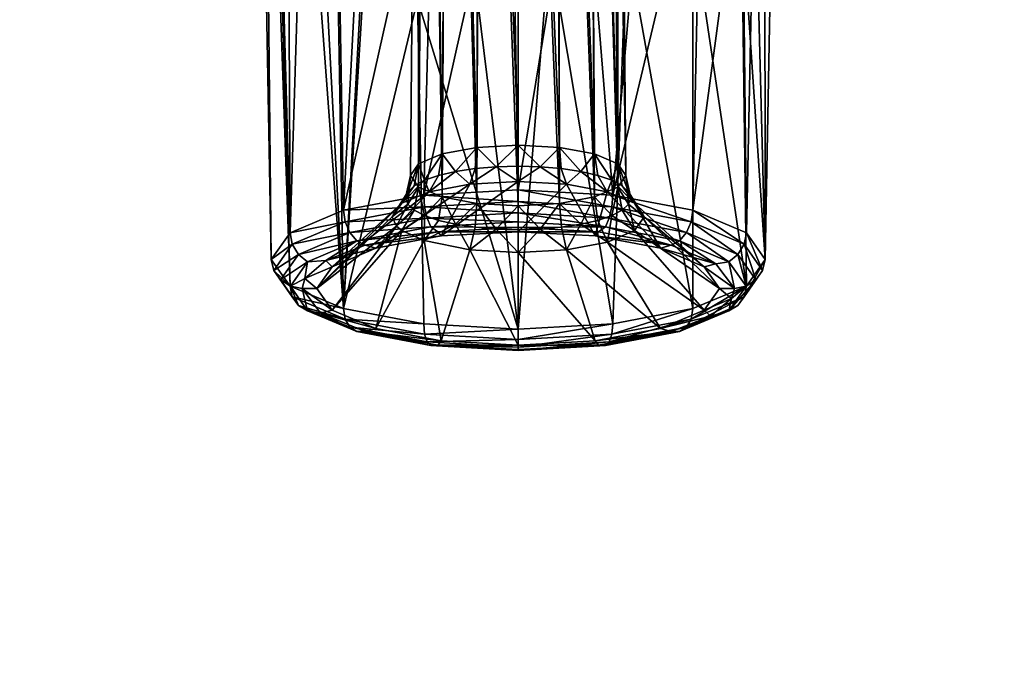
# Model space of a CAD drawing. Header units: metres. Extents: x -900 to 900, y -400 to 400.
# Tile 116 of 253: x 66 to 82, y -362 to -352. Entities that reach past the tile are written whole.
import ezdxf

# ---------------------------------------------------------------- set-up
doc = ezdxf.new("R2010")
doc.units = ezdxf.units.M

msp = doc.modelspace()

# ---------------------------------------------------------------- linework, layer by layer
at = {"layer": 'top'}
for points in [[(0.734328, -339.827301, -29.544678), (0.734328, -389.60788, -0.803848), (699.821045, -339.827301, -29.544678)], [(0.734328, -389.60788, -0.803848), (700.734314, -389.60788, -0.803848), (699.821045, -339.827301, -29.544678)], [(700.734314, -391.111328, -3.399924), (0.734328, -341.327301, -32.142754), (699.821045, -341.327301, -32.142754)], [(700.734314, -391.111328, -3.399924), (0.734328, -391.111328, -3.399924), (0.734328, -341.327301, -32.142754)]]:
    msp.add_3dface(points, dxfattribs=at)
at = {"layer": 'top012'}
for points in [[(69.828117, -337.38678, -94.910889), (70.476173, -337.137848, -95.757339), (69.911819, -355.303955, -99.587593)], [(69.911819, -355.303955, -99.587593), (70.476173, -337.137848, -95.757339), (70.780769, -354.937012, -100.835228)], [(70.476173, -337.137848, -95.757339), (71.115265, -348.567719, -99.423897), (70.780769, -354.937012, -100.835228)], [(69.421951, -337.673615, -93.9356), (69.828117, -337.38678, -94.910889), (69.911819, -355.303955, -99.587593)], [(73.615273, -353.880707, -99.393036), (73.615265, -337.528564, -94.428764), (73.002968, -337.562927, -94.31192)], [(73.615273, -353.880707, -99.393036), (74.284569, -353.918243, -99.265366), (73.615265, -337.528564, -94.428764)], [(74.284569, -353.918243, -99.265366), (74.227554, -337.562927, -94.31192), (73.615265, -337.528564, -94.428764)], [(69.283615, -337.980011, -92.893768), (69.421951, -337.673615, -93.9356), (69.606689, -355.736755, -98.115898)], [(69.421951, -337.673615, -93.9356), (69.911819, -355.303955, -99.587593), (69.606689, -355.736755, -98.115898)], [(72.378525, -354.025208, -98.901695), (72.483894, -337.660797, -93.979172), (72.137054, -337.807251, -93.481186)], [(72.378525, -354.025208, -98.901695), (72.945999, -353.918243, -99.265366), (72.483894, -337.660797, -93.979172)], [(72.945999, -353.918243, -99.265366), (73.002968, -337.562927, -94.31192), (72.483894, -337.660797, -93.979172)], [(72.945999, -353.918243, -99.265366), (73.615273, -353.880707, -99.393036), (73.002968, -337.562927, -94.31192)], [(74.284569, -353.918243, -99.265366), (74.851997, -354.025208, -98.901657), (74.227554, -337.562927, -94.31192)], [(74.851997, -354.025208, -98.901657), (74.746635, -337.660797, -93.979172), (74.227554, -337.562927, -94.31192)], [(74.851997, -354.025208, -98.901657), (75.231148, -354.185303, -98.3573), (74.746635, -337.660797, -93.979172)], [(75.231148, -354.185303, -98.3573), (75.093468, -337.807251, -93.481186), (74.746635, -337.660797, -93.979172)], [(71.999313, -354.185303, -98.35733), (72.137054, -337.807251, -93.481186), (72.015266, -337.980011, -92.893768)], [(71.999313, -354.185303, -98.35733), (72.378525, -354.025208, -98.901695), (72.137054, -337.807251, -93.481186)], [(75.215263, -337.980011, -92.893768), (75.093468, -337.807251, -93.481186), (75.231148, -354.185303, -98.3573)], [(69.606689, -355.736755, -98.115898), (69.911819, -356.169586, -96.644211), (69.283615, -337.980011, -92.893768)], [(69.911819, -356.169586, -96.644211), (69.421951, -338.286407, -91.851936), (69.283615, -337.980011, -92.893768)], [(71.866135, -354.374146, -97.715164), (71.999313, -354.185303, -98.35733), (72.015266, -337.980011, -92.893768)], [(71.866135, -354.374146, -97.715164), (72.015266, -337.980011, -92.893768), (71.999382, -354.563019, -97.07299)], [(72.015266, -337.980011, -92.893768), (72.137054, -338.152771, -92.306351), (71.999382, -354.563019, -97.07299)], [(75.093468, -338.152771, -92.306351), (75.215263, -337.980011, -92.893768), (75.364388, -354.374146, -97.715164)], [(75.364388, -354.374146, -97.715164), (75.215263, -337.980011, -92.893768), (75.231148, -354.185303, -98.3573)], [(71.999382, -354.563019, -97.07299), (72.137054, -338.152771, -92.306351), (72.378647, -354.723053, -96.52877)], [(72.137054, -338.152771, -92.306351), (72.483894, -338.299225, -91.808365), (72.378647, -354.723053, -96.52877)], [(74.746635, -338.299225, -91.808365), (75.093468, -338.152771, -92.306351), (75.231232, -354.563019, -97.072983)], [(75.231232, -354.563019, -97.072983), (75.093468, -338.152771, -92.306351), (75.364388, -354.374146, -97.715164)], [(69.911819, -356.169586, -96.644211), (70.780769, -356.536499, -95.396568), (69.421951, -338.286407, -91.851936)], [(70.780769, -356.536499, -95.396568), (69.828117, -338.573242, -90.876648), (69.421951, -338.286407, -91.851936)], [(72.378647, -354.723053, -96.52877), (72.483894, -338.299225, -91.808365), (72.945976, -354.830048, -96.164978)], [(72.483894, -338.299225, -91.808365), (73.002968, -338.397064, -91.475616), (72.945976, -354.830048, -96.164978)], [(74.227554, -338.397064, -91.475616), (74.746635, -338.299225, -91.808365), (74.852051, -354.723114, -96.528603)], [(74.852051, -354.723114, -96.528603), (74.746635, -338.299225, -91.808365), (75.231232, -354.563019, -97.072983)], [(72.945976, -354.830048, -96.164978), (73.002968, -338.397064, -91.475616), (73.615257, -354.867615, -96.037262)], [(73.002968, -338.397064, -91.475616), (73.615265, -338.431427, -91.358772), (73.615257, -354.867615, -96.037262)], [(73.615257, -354.867615, -96.037262), (73.615265, -338.431427, -91.358772), (74.284576, -354.830078, -96.164886)], [(73.615265, -338.431427, -91.358772), (74.227554, -338.397064, -91.475616), (74.284576, -354.830078, -96.164886)], [(74.284576, -354.830078, -96.164886), (74.227554, -338.397064, -91.475616), (74.852051, -354.723114, -96.528603)], [(70.476173, -338.822174, -90.030197), (69.828117, -338.573242, -90.876648), (70.780769, -356.536499, -95.396568)], [(70.476173, -338.822174, -90.030197), (70.780769, -356.536499, -95.396568), (71.115265, -350.417206, -93.135101)], [(70.780769, -354.937012, -100.835228), (71.115265, -348.567719, -99.423897), (72.244186, -348.39563, -100.009048)], [(70.780769, -354.937012, -100.835228), (72.244186, -348.39563, -100.009048), (72.081245, -354.691864, -101.668877)], [(72.244186, -348.39563, -100.009048), (73.505943, -348.330963, -100.233139), (72.081245, -354.691864, -101.668877)], [(72.081245, -354.691864, -101.668877), (73.505943, -348.330963, -100.233139), (73.615265, -354.605774, -101.961617)], [(73.505943, -348.330963, -100.233139), (74.635384, -348.365601, -100.111198), (73.615265, -354.605774, -101.961617)], [(73.615265, -354.605774, -101.961617), (74.635384, -348.365601, -100.111198), (75.149277, -354.691864, -101.668877)], [(74.635384, -348.365601, -100.111198), (75.687279, -348.48703, -99.698303), (75.149277, -354.691864, -101.668877)], [(75.149277, -354.691864, -101.668877), (75.687279, -348.48703, -99.698303), (76.581665, -348.684875, -99.025528)], [(75.149277, -354.691864, -101.668877), (76.581665, -348.684875, -99.025528), (76.449753, -354.937012, -100.835228)], [(76.581665, -348.684875, -99.025528), (77.250557, -348.944122, -98.144005), (76.449753, -354.937012, -100.835228)], [(76.449753, -354.937012, -100.835228), (77.250557, -348.944122, -98.144005), (77.318703, -355.303955, -99.587593)], [(77.250557, -348.944122, -98.144005), (77.450638, -349.025146, -97.718826), (77.318703, -355.303955, -99.587593)], [(77.318703, -355.303955, -99.587593), (77.450638, -349.025146, -97.718826), (77.62384, -355.736755, -98.115898)], [(77.450638, -349.025146, -97.718826), (77.745964, -349.024506, -96.141869), (77.62384, -355.736755, -98.115898)], [(77.62384, -355.736755, -98.115898), (77.745964, -349.024506, -96.141869), (77.617363, -349.613342, -95.272789)], [(77.240974, -350.045837, -94.397903), (77.62384, -355.736755, -98.115898), (77.617363, -349.613342, -95.272789)], [(76.448776, -350.337189, -93.407204), (77.318703, -356.169586, -96.644211), (77.240974, -350.045837, -94.397903)], [(77.318703, -356.169586, -96.644211), (77.62384, -355.736755, -98.115898), (77.240974, -350.045837, -94.397903)], [(70.780769, -356.536499, -95.396568), (71.097809, -351.367218, -93.449135), (71.115265, -350.417206, -93.135101)], [(75.3741, -350.544342, -92.702843), (76.449753, -356.536499, -95.396568), (76.448776, -350.337189, -93.407204)], [(76.449753, -356.536499, -95.396568), (77.318703, -356.169586, -96.644211), (76.448776, -350.337189, -93.407204)], [(74.124092, -350.646637, -92.355034), (75.149277, -356.781677, -94.56292), (75.3741, -350.544342, -92.702843)], [(75.149277, -356.781677, -94.56292), (76.449753, -356.536499, -95.396568), (75.3741, -350.544342, -92.702843)], [(72.965508, -351.596375, -92.671898), (73.615265, -356.867767, -94.270187), (74.124092, -350.646637, -92.355034)], [(73.615265, -356.867767, -94.270187), (75.149277, -356.781677, -94.56292), (74.124092, -350.646637, -92.355034)], [(71.981422, -351.514252, -92.949104), (71.097809, -351.367218, -93.449135), (70.780769, -356.536499, -95.396568)], [(72.081245, -356.781677, -94.56292), (71.981422, -351.514252, -92.949104), (70.780769, -356.536499, -95.396568)], [(72.081245, -356.781677, -94.56292), (73.615265, -356.867767, -94.270187), (71.981422, -351.514252, -92.949104)], [(73.615265, -356.867767, -94.270187), (72.965508, -351.596375, -92.671898), (71.981422, -351.514252, -92.949104)], [(72.378525, -354.025208, -98.901695), (72.598885, -354.310181, -99.27948), (72.945999, -353.918243, -99.265366)], [(72.598885, -354.310181, -99.27948), (72.915062, -354.262421, -99.441849), (72.945999, -353.918243, -99.265366)], [(72.945999, -353.918243, -99.265366), (72.915062, -354.262421, -99.441849), (73.258293, -354.233063, -99.541733)], [(73.258293, -354.233063, -99.541733), (73.615273, -353.880707, -99.393036), (72.945999, -353.918243, -99.265366)], [(73.615234, -354.223083, -99.575661), (73.615273, -353.880707, -99.393036), (73.258293, -354.233063, -99.541733)], [(73.972191, -354.233032, -99.541786), (73.615273, -353.880707, -99.393036), (73.615234, -354.223083, -99.575661)], [(74.284569, -353.918243, -99.265366), (73.615273, -353.880707, -99.393036), (73.972191, -354.233032, -99.541786)], [(74.31543, -354.262421, -99.441925), (74.284569, -353.918243, -99.265366), (73.972191, -354.233032, -99.541786)], [(74.851997, -354.025208, -98.901657), (74.284569, -353.918243, -99.265366), (74.631599, -354.310181, -99.279533)], [(74.284569, -353.918243, -99.265366), (74.31543, -354.262421, -99.441925), (74.631599, -354.310181, -99.279533)], [(72.09436, -354.45285, -98.794342), (72.378525, -354.025208, -98.901695), (71.999313, -354.185303, -98.35733)], [(72.09436, -354.45285, -98.794342), (72.321663, -354.374451, -99.060982), (72.378525, -354.025208, -98.901695)], [(72.321663, -354.374451, -99.060982), (72.598885, -354.310181, -99.27948), (72.378525, -354.025208, -98.901695)], [(74.631599, -354.310181, -99.279533), (74.908783, -354.37442, -99.061012), (74.851997, -354.025208, -98.901657)], [(74.908783, -354.37442, -99.061012), (75.136047, -354.45285, -98.794357), (74.851997, -354.025208, -98.901657)], [(74.851997, -354.025208, -98.901657), (75.136047, -354.45285, -98.794357), (75.231148, -354.185303, -98.3573)], [(71.925682, -354.542053, -98.491074), (71.999313, -354.185303, -98.35733), (71.822586, -354.638458, -98.163231)], [(71.999313, -354.185303, -98.35733), (71.866135, -354.374146, -97.715164), (71.822586, -354.638458, -98.163231)], [(71.925682, -354.542053, -98.491074), (72.09436, -354.45285, -98.794342), (71.999313, -354.185303, -98.35733)], [(72.321663, -354.374451, -99.060982), (72.169273, -354.63913, -99.300362), (72.598885, -354.310181, -99.27948)], [(72.169273, -354.63913, -99.300362), (72.832764, -354.514069, -99.725571), (72.598885, -354.310181, -99.27948)], [(72.598885, -354.310181, -99.27948), (72.832764, -354.514069, -99.725571), (72.915062, -354.262421, -99.441849)], [(72.915062, -354.262421, -99.441849), (72.832764, -354.514069, -99.725571), (73.258293, -354.233063, -99.541733)], [(73.258293, -354.233063, -99.541733), (72.832764, -354.514069, -99.725571), (73.61528, -354.470184, -99.87484)], [(73.61528, -354.470184, -99.87484), (73.615234, -354.223083, -99.575661), (73.258293, -354.233063, -99.541733)], [(73.972191, -354.233032, -99.541786), (73.615234, -354.223083, -99.575661), (73.61528, -354.470184, -99.87484)], [(74.397812, -354.514069, -99.725571), (73.972191, -354.233032, -99.541786), (73.61528, -354.470184, -99.87484)], [(74.31543, -354.262421, -99.441925), (73.972191, -354.233032, -99.541786), (74.397812, -354.514069, -99.725571)], [(74.631599, -354.310181, -99.279533), (74.31543, -354.262421, -99.441925), (74.397812, -354.514069, -99.725571)], [(74.397812, -354.514069, -99.725571), (75.061249, -354.63913, -99.300316), (74.631599, -354.310181, -99.279533)], [(75.061249, -354.63913, -99.300316), (74.908783, -354.37442, -99.061012), (74.631599, -354.310181, -99.279533)], [(75.136047, -354.45285, -98.794357), (75.304749, -354.542053, -98.491089), (75.231148, -354.185303, -98.3573)], [(75.231148, -354.185303, -98.3573), (75.304749, -354.542053, -98.491089), (75.407944, -354.638458, -98.163231)], [(75.407944, -354.638458, -98.163231), (75.364388, -354.374146, -97.715164), (75.231148, -354.185303, -98.3573)], [(71.725899, -354.826294, -98.663902), (72.09436, -354.45285, -98.794342), (71.925682, -354.542053, -98.491074)], [(71.725899, -354.826294, -98.663902), (72.169273, -354.63913, -99.300362), (72.09436, -354.45285, -98.794342)], [(71.822662, -354.838959, -97.481514), (71.787529, -354.738708, -97.82238), (71.866135, -354.374146, -97.715164)], [(71.822586, -354.638458, -98.163231), (71.866135, -354.374146, -97.715164), (71.787529, -354.738708, -97.82238)], [(71.866135, -354.374146, -97.715164), (71.999382, -354.563019, -97.07299), (71.822662, -354.838959, -97.481514)], [(72.169273, -354.63913, -99.300362), (72.321663, -354.374451, -99.060982), (72.09436, -354.45285, -98.794342)], [(72.832764, -354.514069, -99.725571), (72.365494, -355.356781, -101.149139), (73.61528, -354.470184, -99.87484)], [(72.365494, -355.356781, -101.149139), (73.615265, -355.286652, -101.387634), (73.61528, -354.470184, -99.87484)], [(73.61528, -354.470184, -99.87484), (73.615265, -355.286652, -101.387634), (74.397812, -354.514069, -99.725571)], [(74.908783, -354.37442, -99.061012), (75.061249, -354.63913, -99.300316), (75.136047, -354.45285, -98.794357)], [(75.061249, -354.63913, -99.300316), (75.504555, -354.826324, -98.663864), (75.136047, -354.45285, -98.794357)], [(75.136047, -354.45285, -98.794357), (75.504555, -354.826324, -98.663864), (75.304749, -354.542053, -98.491089)], [(75.231232, -354.563019, -97.072983), (75.364388, -354.374146, -97.715164), (75.407913, -354.838928, -97.48159)], [(75.407913, -354.838928, -97.48159), (75.364388, -354.374146, -97.715164), (75.442963, -354.738708, -97.822411)], [(75.442963, -354.738708, -97.822411), (75.364388, -354.374146, -97.715164), (75.407944, -354.638458, -98.163231)], [(72.169273, -354.63913, -99.300362), (71.305984, -355.556519, -100.469963), (72.832764, -354.514069, -99.725571)], [(71.305984, -355.556519, -100.469963), (72.365494, -355.356781, -101.149139), (72.832764, -354.514069, -99.725571)], [(71.822586, -354.638458, -98.163231), (71.725899, -354.826294, -98.663902), (71.925682, -354.542053, -98.491074)], [(71.999382, -354.563019, -97.07299), (71.925751, -354.935364, -97.153671), (71.822662, -354.838959, -97.481514)], [(71.925751, -354.935364, -97.153671), (71.999382, -354.563019, -97.07299), (72.09449, -355.024536, -96.850471)], [(71.999382, -354.563019, -97.07299), (72.378647, -354.723053, -96.52877), (72.09449, -355.024536, -96.850471)], [(72.081245, -354.691864, -101.668877), (73.615265, -354.605774, -101.961617), (73.615265, -354.798187, -101.97596)], [(73.615265, -355.286652, -101.387634), (74.865036, -355.356781, -101.149139), (74.397812, -354.514069, -99.725571)], [(73.615265, -354.798187, -101.97596), (73.615265, -354.605774, -101.961617), (75.135513, -354.883606, -101.685486)], [(73.615265, -354.605774, -101.961617), (75.149277, -354.691864, -101.668877), (75.135513, -354.883606, -101.685486)], [(74.397812, -354.514069, -99.725571), (74.865036, -355.356781, -101.149139), (75.061249, -354.63913, -99.300316)], [(74.852051, -354.723114, -96.528603), (75.231232, -354.563019, -97.072983), (75.136215, -355.024567, -96.850403)], [(75.231232, -354.563019, -97.072983), (75.304871, -354.935364, -97.153687), (75.136215, -355.024567, -96.850403)], [(75.304871, -354.935364, -97.153687), (75.231232, -354.563019, -97.072983), (75.407913, -354.838928, -97.48159)], [(75.304749, -354.542053, -98.491089), (75.504555, -354.826324, -98.663864), (75.407944, -354.638458, -98.163231)], [(71.725899, -354.826294, -98.663902), (70.598045, -355.855469, -99.453506), (72.169273, -354.63913, -99.300362)], [(70.598045, -355.855469, -99.453506), (71.305984, -355.556519, -100.469963), (72.169273, -354.63913, -99.300362)], [(70.780769, -354.937012, -100.835228), (72.081245, -354.691864, -101.668877), (72.095016, -354.883606, -101.685486)], [(71.787529, -354.738708, -97.82238), (71.57019, -355.047119, -97.913078), (71.822586, -354.638458, -98.163231)], [(71.57019, -355.047119, -97.913078), (71.725899, -354.826294, -98.663902), (71.822586, -354.638458, -98.163231)], [(71.57019, -355.047119, -97.913078), (71.787529, -354.738708, -97.82238), (71.822662, -354.838959, -97.481514)], [(72.095016, -354.883606, -101.685486), (72.081245, -354.691864, -101.668877), (73.615265, -354.798187, -101.97596)], [(72.09449, -355.024536, -96.850471), (72.378647, -354.723053, -96.52877), (72.321861, -355.102936, -96.583862)], [(72.378647, -354.723053, -96.52877), (72.599068, -355.167206, -96.365303), (72.321861, -355.102936, -96.583862)], [(72.378647, -354.723053, -96.52877), (72.945976, -354.830048, -96.164978), (72.599068, -355.167206, -96.365303)], [(74.852051, -354.723114, -96.528603), (74.631729, -355.167267, -96.365204), (74.284576, -354.830078, -96.164886)], [(74.90892, -355.102997, -96.58374), (74.631729, -355.167267, -96.365204), (74.852051, -354.723114, -96.528603)], [(75.136215, -355.024567, -96.850403), (74.90892, -355.102997, -96.58374), (74.852051, -354.723114, -96.528603)], [(74.865036, -355.356781, -101.149139), (75.924538, -355.556519, -100.469963), (75.061249, -354.63913, -99.300316)], [(75.061249, -354.63913, -99.300316), (75.924538, -355.556519, -100.469963), (75.504555, -354.826324, -98.663864)], [(75.135513, -354.883606, -101.685486), (75.149277, -354.691864, -101.668877), (76.423759, -355.126862, -100.858398)], [(75.149277, -354.691864, -101.668877), (76.449753, -354.937012, -100.835228), (76.423759, -355.126862, -100.858398)], [(75.407913, -354.838928, -97.48159), (75.442963, -354.738708, -97.822411), (75.660339, -355.047119, -97.913078)], [(75.407944, -354.638458, -98.163231), (75.504555, -354.826324, -98.663864), (75.660339, -355.047119, -97.913078)], [(75.660339, -355.047119, -97.913078), (75.442963, -354.738708, -97.822411), (75.407944, -354.638458, -98.163231)], [(69.911819, -355.303955, -99.587593), (70.780769, -354.937012, -100.835228), (70.806763, -355.126862, -100.858398)], [(71.57019, -355.047119, -97.913078), (70.349449, -356.208069, -98.254509), (71.725899, -354.826294, -98.663902)], [(70.349449, -356.208069, -98.254509), (70.598045, -355.855469, -99.453506), (71.725899, -354.826294, -98.663902)], [(70.806763, -355.126862, -100.858398), (70.780769, -354.937012, -100.835228), (72.095016, -354.883606, -101.685486)], [(70.806763, -355.126862, -100.858398), (72.095016, -354.883606, -101.685486), (72.136757, -355.064789, -101.633881)], [(71.640167, -355.196442, -97.405312), (71.57019, -355.047119, -97.913078), (71.822662, -354.838959, -97.481514)], [(71.822662, -354.838959, -97.481514), (71.925751, -354.935364, -97.153671), (71.640167, -355.196442, -97.405312)], [(71.925751, -354.935364, -97.153671), (71.724991, -355.267242, -97.164551), (71.640167, -355.196442, -97.405312)], [(72.09449, -355.024536, -96.850471), (71.724991, -355.267242, -97.164551), (71.925751, -354.935364, -97.153671)], [(72.095016, -354.883606, -101.685486), (73.615265, -354.798187, -101.97596), (73.615265, -354.981689, -101.916374)], [(72.136757, -355.064789, -101.633881), (72.095016, -354.883606, -101.685486), (73.615265, -354.981689, -101.916374)], [(72.945976, -354.830048, -96.164978), (72.915192, -355.214996, -96.20285), (72.599068, -355.167206, -96.365303)], [(72.915192, -355.214996, -96.20285), (72.945976, -354.830048, -96.164978), (73.258408, -355.244385, -96.102959)], [(72.945976, -354.830048, -96.164978), (73.615257, -354.867615, -96.037262), (73.258408, -355.244385, -96.102959)], [(73.258408, -355.244385, -96.102959), (73.615257, -354.867615, -96.037262), (73.615372, -355.254333, -96.069054)], [(73.972336, -355.244385, -96.102936), (73.615257, -354.867615, -96.037262), (74.284576, -354.830078, -96.164886)], [(73.615372, -355.254333, -96.069054), (73.615257, -354.867615, -96.037262), (73.972336, -355.244385, -96.102936)], [(73.615265, -354.981689, -101.916374), (73.615265, -354.798187, -101.97596), (75.093773, -355.064789, -101.633881)], [(73.615265, -354.798187, -101.97596), (75.135513, -354.883606, -101.685486), (75.093773, -355.064789, -101.633881)], [(74.284576, -354.830078, -96.164886), (74.315575, -355.215027, -96.202805), (73.972336, -355.244385, -96.102936)], [(74.631729, -355.167267, -96.365204), (74.315575, -355.215027, -96.202805), (74.284576, -354.830078, -96.164886)], [(75.093773, -355.064789, -101.633881), (75.135513, -354.883606, -101.685486), (76.346657, -355.301331, -100.829498)], [(75.135513, -354.883606, -101.685486), (76.423759, -355.126862, -100.858398), (76.346657, -355.301331, -100.829498)], [(75.136215, -355.024567, -96.850403), (75.304871, -354.935364, -97.153687), (75.50563, -355.267273, -97.16452)], [(75.304871, -354.935364, -97.153687), (75.407913, -354.838928, -97.48159), (75.50563, -355.267273, -97.16452)], [(75.50563, -355.267273, -97.16452), (75.407913, -354.838928, -97.48159), (75.660339, -355.047119, -97.913078)], [(75.924538, -355.556519, -100.469963), (76.632477, -355.855469, -99.453506), (75.504555, -354.826324, -98.663864)], [(75.504555, -354.826324, -98.663864), (76.632477, -355.855469, -99.453506), (75.660339, -355.047119, -97.913078)], [(76.423759, -355.126862, -100.858398), (76.449753, -354.937012, -100.835228), (77.283417, -355.490784, -99.620941)], [(76.449753, -354.937012, -100.835228), (77.318703, -355.303955, -99.587593), (77.283417, -355.490784, -99.620941)], [(71.57019, -355.047119, -97.913078), (71.640167, -355.196442, -97.405312), (70.349449, -356.208069, -98.254509)], [(70.883873, -355.301331, -100.829498), (70.806763, -355.126862, -100.858398), (72.136757, -355.064789, -101.633881)], [(70.883873, -355.301331, -100.829498), (72.136757, -355.064789, -101.633881), (72.198486, -355.208618, -101.521042)], [(72.091606, -355.431854, -96.604897), (71.724991, -355.267242, -97.164551), (72.09449, -355.024536, -96.850471)], [(72.321861, -355.102936, -96.583862), (72.091606, -355.431854, -96.604897), (72.09449, -355.024536, -96.850471)], [(72.321861, -355.102936, -96.583862), (72.599068, -355.167206, -96.365303), (72.091606, -355.431854, -96.604897)], [(72.136757, -355.064789, -101.633881), (73.615265, -354.981689, -101.916374), (73.615265, -355.128998, -101.79174)], [(72.198486, -355.208618, -101.521042), (72.136757, -355.064789, -101.633881), (73.615265, -355.128998, -101.79174)], [(73.615265, -355.128998, -101.79174), (73.615265, -354.981689, -101.916374), (75.032036, -355.208618, -101.521042)], [(73.615265, -354.981689, -101.916374), (75.093773, -355.064789, -101.633881), (75.032036, -355.208618, -101.521042)], [(74.90892, -355.102997, -96.58374), (75.062691, -355.454712, -96.527084), (74.631729, -355.167267, -96.365204)], [(75.062691, -355.454712, -96.527084), (74.90892, -355.102997, -96.58374), (75.136215, -355.024567, -96.850403)], [(75.032036, -355.208618, -101.521042), (75.093773, -355.064789, -101.633881), (76.232613, -355.435303, -100.750244)], [(75.50563, -355.267273, -97.16452), (75.062691, -355.454712, -96.527084), (75.136215, -355.024567, -96.850403)], [(75.093773, -355.064789, -101.633881), (76.346657, -355.301331, -100.829498), (76.232613, -355.435303, -100.750244)], [(75.50563, -355.267273, -97.16452), (75.660339, -355.047119, -97.913078), (76.881073, -356.208069, -98.254509)], [(76.632477, -355.855469, -99.453506), (76.881073, -356.208069, -98.254509), (75.660339, -355.047119, -97.913078)], [(69.947105, -355.490784, -99.620941), (69.911819, -355.303955, -99.587593), (70.806763, -355.126862, -100.858398)], [(69.947105, -355.490784, -99.620941), (70.806763, -355.126862, -100.858398), (70.883873, -355.301331, -100.829498)], [(71.640167, -355.196442, -97.405312), (70.598045, -356.560699, -97.055511), (70.349449, -356.208069, -98.254509)], [(71.640167, -355.196442, -97.405312), (71.724991, -355.267242, -97.164551), (70.598045, -356.560699, -97.055511)], [(71.724991, -355.267242, -97.164551), (71.305984, -356.859619, -96.039055), (70.598045, -356.560699, -97.055511)], [(70.997917, -355.435303, -100.750244), (70.883873, -355.301331, -100.829498), (72.198486, -355.208618, -101.521042)], [(70.997917, -355.435303, -100.750244), (72.198486, -355.208618, -101.521042), (72.31073, -355.289093, -101.379295)], [(71.724991, -355.267242, -97.164551), (72.091606, -355.431854, -96.604897), (71.305984, -356.859619, -96.039055)], [(72.599068, -355.167206, -96.365303), (72.831886, -355.580048, -96.100945), (72.091606, -355.431854, -96.604897)], [(72.198486, -355.208618, -101.521042), (73.615265, -355.128998, -101.79174), (73.615265, -355.21814, -101.620613)], [(72.31073, -355.289093, -101.379295), (72.198486, -355.208618, -101.521042), (73.615265, -355.21814, -101.620613)], [(73.615265, -355.21814, -101.620613), (73.615265, -355.286652, -101.387634), (72.31073, -355.289093, -101.379295)], [(72.599068, -355.167206, -96.365303), (72.915192, -355.214996, -96.20285), (72.831886, -355.580048, -96.100945)], [(72.915192, -355.214996, -96.20285), (73.258408, -355.244385, -96.102959), (72.831886, -355.580048, -96.100945)], [(72.831886, -355.580048, -96.100945), (73.258408, -355.244385, -96.102959), (73.61525, -355.624054, -95.951279)], [(73.258408, -355.244385, -96.102959), (73.615372, -355.254333, -96.069054), (73.61525, -355.624054, -95.951279)], [(73.61525, -355.624054, -95.951279), (73.615372, -355.254333, -96.069054), (73.972336, -355.244385, -96.102936)], [(73.972336, -355.244385, -96.102936), (74.398956, -355.580048, -96.100945), (73.61525, -355.624054, -95.951279)], [(73.615265, -355.21814, -101.620613), (73.615265, -355.128998, -101.79174), (75.032036, -355.208618, -101.521042)], [(75.032036, -355.208618, -101.521042), (74.9198, -355.289093, -101.379295), (73.615265, -355.21814, -101.620613)], [(73.615265, -355.21814, -101.620613), (74.9198, -355.289093, -101.379295), (73.615265, -355.286652, -101.387634)], [(74.315575, -355.215027, -96.202805), (74.398956, -355.580048, -96.100945), (73.972336, -355.244385, -96.102936)], [(74.631729, -355.167267, -96.365204), (74.398956, -355.580048, -96.100945), (74.315575, -355.215027, -96.202805)], [(75.062691, -355.454712, -96.527084), (74.398956, -355.580048, -96.100945), (74.631729, -355.167267, -96.365204)], [(76.097466, -355.508423, -100.633545), (74.9198, -355.289093, -101.379295), (75.032036, -355.208618, -101.521042)], [(76.232613, -355.435303, -100.750244), (76.097466, -355.508423, -100.633545), (75.032036, -355.208618, -101.521042)], [(75.062691, -355.454712, -96.527084), (75.50563, -355.267273, -97.16452), (76.632477, -356.560699, -97.055511)], [(75.50563, -355.267273, -97.16452), (76.881073, -356.208069, -98.254509), (76.632477, -356.560699, -97.055511)], [(76.346657, -355.301331, -100.829498), (76.423759, -355.126862, -100.858398), (77.182709, -355.655273, -99.626015)], [(76.423759, -355.126862, -100.858398), (77.283417, -355.490784, -99.620941), (77.182709, -355.655273, -99.626015)], [(69.606689, -355.736755, -98.115898), (69.911819, -355.303955, -99.587593), (69.947105, -355.490784, -99.620941)], [(70.047813, -355.655273, -99.626015), (69.947105, -355.490784, -99.620941), (70.883873, -355.301331, -100.829498)], [(70.047813, -355.655273, -99.626015), (70.883873, -355.301331, -100.829498), (70.997917, -355.435303, -100.750244)], [(70.19677, -355.774445, -99.597008), (70.047813, -355.655273, -99.626015), (70.997917, -355.435303, -100.750244)], [(70.19677, -355.774445, -99.597008), (70.997917, -355.435303, -100.750244), (70.49437, -355.755707, -99.792694)], [(70.49437, -355.755707, -99.792694), (70.997917, -355.435303, -100.750244), (71.133064, -355.508423, -100.633545)], [(70.997917, -355.435303, -100.750244), (72.31073, -355.289093, -101.379295), (71.133064, -355.508423, -100.633545)], [(72.31073, -355.289093, -101.379295), (72.365494, -355.356781, -101.149139), (71.133064, -355.508423, -100.633545)], [(72.365494, -355.356781, -101.149139), (71.305984, -355.556519, -100.469963), (71.133064, -355.508423, -100.633545)], [(72.091606, -355.431854, -96.604897), (72.365494, -357.059357, -95.359879), (71.305984, -356.859619, -96.039055)], [(72.091606, -355.431854, -96.604897), (72.831886, -355.580048, -96.100945), (72.365494, -357.059357, -95.359879)], [(73.615265, -355.286652, -101.387634), (72.365494, -355.356781, -101.149139), (72.31073, -355.289093, -101.379295)], [(74.9198, -355.289093, -101.379295), (74.865036, -355.356781, -101.149139), (73.615265, -355.286652, -101.387634)], [(74.9198, -355.289093, -101.379295), (76.097466, -355.508423, -100.633545), (74.865036, -355.356781, -101.149139)], [(76.097466, -355.508423, -100.633545), (75.924538, -355.556519, -100.469963), (74.865036, -355.356781, -101.149139)], [(76.82235, -355.806549, -99.619797), (76.097466, -355.508423, -100.633545), (76.232613, -355.435303, -100.750244)], [(76.232613, -355.435303, -100.750244), (76.346657, -355.301331, -100.829498), (77.03376, -355.774445, -99.597008)], [(77.03376, -355.774445, -99.597008), (76.82235, -355.806549, -99.619797), (76.232613, -355.435303, -100.750244)], [(76.346657, -355.301331, -100.829498), (77.182709, -355.655273, -99.626015), (77.03376, -355.774445, -99.597008)], [(77.283417, -355.490784, -99.620941), (77.318703, -355.303955, -99.587593), (77.583313, -355.917755, -98.169128)], [(77.318703, -355.303955, -99.587593), (77.62384, -355.736755, -98.115898), (77.583313, -355.917755, -98.169128)], [(69.647217, -355.917755, -98.169128), (69.606689, -355.736755, -98.115898), (69.947105, -355.490784, -99.620941)], [(69.647217, -355.917755, -98.169128), (69.947105, -355.490784, -99.620941), (70.047813, -355.655273, -99.626015)], [(71.133064, -355.508423, -100.633545), (71.305984, -355.556519, -100.469963), (70.49437, -355.755707, -99.792694)], [(71.305984, -355.556519, -100.469963), (70.598045, -355.855469, -99.453506), (70.49437, -355.755707, -99.792694)], [(72.831886, -355.580048, -96.100945), (73.615265, -357.129517, -95.121384), (72.365494, -357.059357, -95.359879)], [(72.831886, -355.580048, -96.100945), (73.61525, -355.624054, -95.951279), (73.615265, -357.129517, -95.121384)], [(73.61525, -355.624054, -95.951279), (74.398956, -355.580048, -96.100945), (74.865036, -357.059357, -95.359879)], [(74.398956, -355.580048, -96.100945), (75.062691, -355.454712, -96.527084), (75.924538, -356.859619, -96.039055)], [(74.398956, -355.580048, -96.100945), (75.924538, -356.859619, -96.039055), (74.865036, -357.059357, -95.359879)], [(75.062691, -355.454712, -96.527084), (76.632477, -356.560699, -97.055511), (75.924538, -356.859619, -96.039055)], [(76.097466, -355.508423, -100.633545), (76.82235, -355.806549, -99.619797), (75.924538, -355.556519, -100.469963)], [(76.82235, -355.806549, -99.619797), (76.632477, -355.855469, -99.453506), (75.924538, -355.556519, -100.469963)], [(77.182709, -355.655273, -99.626015), (77.283417, -355.490784, -99.620941), (77.474365, -356.070526, -98.214058)], [(77.283417, -355.490784, -99.620941), (77.583313, -355.917755, -98.169128), (77.474365, -356.070526, -98.214058)], [(69.911819, -356.169586, -96.644211), (69.606689, -355.736755, -98.115898), (69.647217, -355.917755, -98.169128)], [(69.756157, -356.070526, -98.214058), (69.647217, -355.917755, -98.169128), (70.047813, -355.655273, -99.626015)], [(69.756157, -356.070526, -98.214058), (70.047813, -355.655273, -99.626015), (70.19677, -355.774445, -99.597008)], [(70.153831, -356.046204, -98.804901), (70.19677, -355.774445, -99.597008), (70.49437, -355.755707, -99.792694)], [(70.49437, -355.755707, -99.792694), (70.598045, -355.855469, -99.453506), (70.153831, -356.046204, -98.804901)], [(73.61525, -355.624054, -95.951279), (74.865036, -357.059357, -95.359879), (73.615265, -357.129517, -95.121384)], [(77.03376, -355.774445, -99.597008), (77.182709, -355.655273, -99.626015), (77.31324, -356.172363, -98.244003)], [(77.182709, -355.655273, -99.626015), (77.474365, -356.070526, -98.214058), (77.31324, -356.172363, -98.244003)], [(77.583313, -355.917755, -98.169128), (77.62384, -355.736755, -98.115898), (77.283417, -356.344727, -96.717308)], [(77.283417, -356.344727, -96.717308), (77.62384, -355.736755, -98.115898), (77.318703, -356.169586, -96.644211)], [(69.91729, -356.172363, -98.244003), (69.756157, -356.070526, -98.214058), (70.19677, -355.774445, -99.597008)], [(69.91729, -356.172363, -98.244003), (70.19677, -355.774445, -99.597008), (70.153831, -356.046204, -98.804901)], [(70.598045, -355.855469, -99.453506), (70.349449, -356.208069, -98.254509), (70.153831, -356.046204, -98.804901)], [(76.82235, -355.806549, -99.619797), (77.123917, -356.208069, -98.254509), (76.632477, -355.855469, -99.453506)], [(77.123917, -356.208069, -98.254509), (76.881073, -356.208069, -98.254509), (76.632477, -355.855469, -99.453506)], [(77.123917, -356.208069, -98.254509), (76.82235, -355.806549, -99.619797), (77.03376, -355.774445, -99.597008)], [(77.31324, -356.172363, -98.244003), (77.123917, -356.208069, -98.254509), (77.03376, -355.774445, -99.597008)], [(69.947105, -356.344727, -96.717308), (69.911819, -356.169586, -96.644211), (69.647217, -355.917755, -98.169128)], [(69.647217, -355.917755, -98.169128), (69.756157, -356.070526, -98.214058), (69.947105, -356.344727, -96.717308)], [(69.756157, -356.070526, -98.214058), (70.047813, -356.485779, -96.802101), (69.947105, -356.344727, -96.717308)], [(69.756157, -356.070526, -98.214058), (69.91729, -356.172363, -98.244003), (70.047813, -356.485779, -96.802101)], [(70.106613, -356.208069, -98.254509), (69.91729, -356.172363, -98.244003), (70.153831, -356.046204, -98.804901)], [(70.153831, -356.046204, -98.804901), (70.349449, -356.208069, -98.254509), (70.106613, -356.208069, -98.254509)], [(77.03376, -356.570282, -96.890999), (77.474365, -356.070526, -98.214058), (77.182709, -356.485779, -96.802101)], [(77.03376, -356.570282, -96.890999), (77.31324, -356.172363, -98.244003), (77.474365, -356.070526, -98.214058)], [(77.182709, -356.485779, -96.802101), (77.474365, -356.070526, -98.214058), (77.583313, -355.917755, -98.169128)], [(77.182709, -356.485779, -96.802101), (77.583313, -355.917755, -98.169128), (77.283417, -356.344727, -96.717308)], [(70.780769, -356.536499, -95.396568), (69.911819, -356.169586, -96.644211), (69.947105, -356.344727, -96.717308)], [(69.91729, -356.172363, -98.244003), (70.106613, -356.208069, -98.254509), (70.19677, -356.570282, -96.890999)], [(69.91729, -356.172363, -98.244003), (70.19677, -356.570282, -96.890999), (70.047813, -356.485779, -96.802101)], [(70.106613, -356.208069, -98.254509), (70.40818, -356.609589, -96.889221), (70.19677, -356.570282, -96.890999)], [(70.349449, -356.208069, -98.254509), (70.598045, -356.560699, -97.055511), (70.106613, -356.208069, -98.254509)], [(70.106613, -356.208069, -98.254509), (70.598045, -356.560699, -97.055511), (70.40818, -356.609589, -96.889221)], [(77.283417, -356.344727, -96.717308), (77.318703, -356.169586, -96.644211), (76.423759, -356.708649, -95.479851)], [(77.318703, -356.169586, -96.644211), (76.449753, -356.536499, -95.396568), (76.423759, -356.708649, -95.479851)], [(77.076691, -356.369934, -97.704124), (76.632477, -356.560699, -97.055511), (76.881073, -356.208069, -98.254509)], [(77.123917, -356.208069, -98.254509), (77.076691, -356.369934, -97.704124), (76.881073, -356.208069, -98.254509)], [(77.076691, -356.369934, -97.704124), (77.31324, -356.172363, -98.244003), (77.03376, -356.570282, -96.890999)], [(77.076691, -356.369934, -97.704124), (77.123917, -356.208069, -98.254509), (77.31324, -356.172363, -98.244003)], [(70.806763, -356.708649, -95.479851), (70.780769, -356.536499, -95.396568), (69.947105, -356.344727, -96.717308)], [(69.947105, -356.344727, -96.717308), (70.047813, -356.485779, -96.802101), (70.806763, -356.708649, -95.479851)], [(77.182709, -356.485779, -96.802101), (77.283417, -356.344727, -96.717308), (76.346657, -356.839722, -95.598618)], [(77.283417, -356.344727, -96.717308), (76.423759, -356.708649, -95.479851), (76.346657, -356.839722, -95.598618)], [(77.076691, -356.369934, -97.704124), (76.736153, -356.660431, -96.716324), (76.632477, -356.560699, -97.055511)], [(76.736153, -356.660431, -96.716324), (77.076691, -356.369934, -97.704124), (77.03376, -356.570282, -96.890999)], [(70.047813, -356.485779, -96.802101), (70.883873, -356.839722, -95.598618), (70.806763, -356.708649, -95.479851)], [(70.047813, -356.485779, -96.802101), (70.19677, -356.570282, -96.890999), (70.883873, -356.839722, -95.598618)], [(72.081245, -356.781677, -94.56292), (70.780769, -356.536499, -95.396568), (70.806763, -356.708649, -95.479851)], [(76.423759, -356.708649, -95.479851), (76.449753, -356.536499, -95.396568), (75.135513, -356.951874, -94.652763)], [(76.449753, -356.536499, -95.396568), (75.149277, -356.781677, -94.56292), (75.135513, -356.951874, -94.652763)], [(76.232613, -356.909424, -95.737762), (77.03376, -356.570282, -96.890999), (77.182709, -356.485779, -96.802101)], [(76.232613, -356.909424, -95.737762), (77.182709, -356.485779, -96.802101), (76.346657, -356.839722, -95.598618)], [(70.19677, -356.570282, -96.890999), (70.40818, -356.609589, -96.889221), (70.997917, -356.909424, -95.737762)], [(70.19677, -356.570282, -96.890999), (70.997917, -356.909424, -95.737762), (70.883873, -356.839722, -95.598618)], [(70.598045, -356.560699, -97.055511), (71.305984, -356.859619, -96.039055), (70.40818, -356.609589, -96.889221)], [(70.40818, -356.609589, -96.889221), (71.133064, -356.907745, -95.875473), (70.997917, -356.909424, -95.737762)], [(70.40818, -356.609589, -96.889221), (71.305984, -356.859619, -96.039055), (71.133064, -356.907745, -95.875473)], [(72.095016, -356.951874, -94.652763), (72.081245, -356.781677, -94.56292), (70.806763, -356.708649, -95.479851)], [(70.806763, -356.708649, -95.479851), (70.883873, -356.839722, -95.598618), (72.095016, -356.951874, -94.652763)], [(76.423759, -356.708649, -95.479851), (75.135513, -356.951874, -94.652763), (75.093773, -357.076263, -94.794235)], [(76.346657, -356.839722, -95.598618), (76.423759, -356.708649, -95.479851), (75.093773, -357.076263, -94.794235)], [(76.736153, -356.660431, -96.716324), (75.924538, -356.859619, -96.039055), (76.632477, -356.560699, -97.055511)], [(76.736153, -356.660431, -96.716324), (76.097466, -356.907745, -95.875473), (75.924538, -356.859619, -96.039055)], [(76.097466, -356.907745, -95.875473), (76.736153, -356.660431, -96.716324), (76.232613, -356.909424, -95.737762)], [(76.736153, -356.660431, -96.716324), (77.03376, -356.570282, -96.890999), (76.232613, -356.909424, -95.737762)], [(70.883873, -356.839722, -95.598618), (72.136757, -357.076263, -94.794235), (72.095016, -356.951874, -94.652763)], [(70.883873, -356.839722, -95.598618), (70.997917, -356.909424, -95.737762), (72.136757, -357.076263, -94.794235)], [(71.305984, -356.859619, -96.039055), (72.365494, -357.059357, -95.359879), (71.133064, -356.907745, -95.875473)], [(72.095016, -356.951874, -94.652763), (73.615265, -356.867767, -94.270187), (72.081245, -356.781677, -94.56292)], [(73.615265, -357.037292, -94.362289), (73.615265, -356.867767, -94.270187), (72.095016, -356.951874, -94.652763)], [(75.135513, -356.951874, -94.652763), (75.149277, -356.781677, -94.56292), (73.615265, -357.037292, -94.362289)], [(75.149277, -356.781677, -94.56292), (73.615265, -356.867767, -94.270187), (73.615265, -357.037292, -94.362289)], [(76.097466, -356.907745, -95.875473), (74.865036, -357.059357, -95.359879), (75.924538, -356.859619, -96.039055)], [(75.032036, -357.136108, -94.966972), (76.346657, -356.839722, -95.598618), (75.093773, -357.076263, -94.794235)], [(75.032036, -357.136108, -94.966972), (76.232613, -356.909424, -95.737762), (76.346657, -356.839722, -95.598618)], [(70.997917, -356.909424, -95.737762), (71.133064, -356.907745, -95.875473), (72.198486, -357.136108, -94.966972)], [(70.997917, -356.909424, -95.737762), (72.198486, -357.136108, -94.966972), (72.136757, -357.076263, -94.794235)], [(71.133064, -356.907745, -95.875473), (72.31073, -357.127045, -95.129723), (72.198486, -357.136108, -94.966972)], [(71.133064, -356.907745, -95.875473), (72.365494, -357.059357, -95.359879), (72.31073, -357.127045, -95.129723)], [(72.136757, -357.076263, -94.794235), (73.615265, -357.037292, -94.362289), (72.095016, -356.951874, -94.652763)], [(75.135513, -356.951874, -94.652763), (73.615265, -357.159363, -94.511742), (75.093773, -357.076263, -94.794235)], [(73.615265, -357.037292, -94.362289), (73.615265, -357.159363, -94.511742), (75.135513, -356.951874, -94.652763)], [(76.097466, -356.907745, -95.875473), (74.9198, -357.127045, -95.129723), (74.865036, -357.059357, -95.359879)], [(76.097466, -356.907745, -95.875473), (76.232613, -356.909424, -95.737762), (74.9198, -357.127045, -95.129723)], [(76.232613, -356.909424, -95.737762), (75.032036, -357.136108, -94.966972), (74.9198, -357.127045, -95.129723)], [(73.615265, -357.159363, -94.511742), (73.615265, -357.037292, -94.362289), (72.136757, -357.076263, -94.794235)], [(72.198486, -357.136108, -94.966972), (73.615265, -357.159363, -94.511742), (72.136757, -357.076263, -94.794235)], [(72.198486, -357.136108, -94.966972), (72.31073, -357.127045, -95.129723), (73.615265, -357.198029, -94.888405)], [(73.615265, -357.198029, -94.888405), (73.615265, -357.215729, -94.696274), (72.198486, -357.136108, -94.966972)], [(73.615265, -357.215729, -94.696274), (73.615265, -357.159363, -94.511742), (72.198486, -357.136108, -94.966972)], [(72.365494, -357.059357, -95.359879), (73.615265, -357.129517, -95.121384), (72.31073, -357.127045, -95.129723)], [(72.31073, -357.127045, -95.129723), (73.615265, -357.129517, -95.121384), (73.615265, -357.198029, -94.888405)], [(74.9198, -357.127045, -95.129723), (73.615265, -357.129517, -95.121384), (74.865036, -357.059357, -95.359879)], [(75.093773, -357.076263, -94.794235), (73.615265, -357.159363, -94.511742), (73.615265, -357.215729, -94.696274)], [(73.615265, -357.215729, -94.696274), (75.032036, -357.136108, -94.966972), (75.093773, -357.076263, -94.794235)], [(74.9198, -357.127045, -95.129723), (75.032036, -357.136108, -94.966972), (73.615265, -357.198029, -94.888405)], [(73.615265, -357.129517, -95.121384), (74.9198, -357.127045, -95.129723), (73.615265, -357.198029, -94.888405)], [(75.032036, -357.136108, -94.966972), (73.615265, -357.215729, -94.696274), (73.615265, -357.198029, -94.888405)]]:
    msp.add_3dface(points, dxfattribs=at)

doc.saveas('drawing.dxf')
